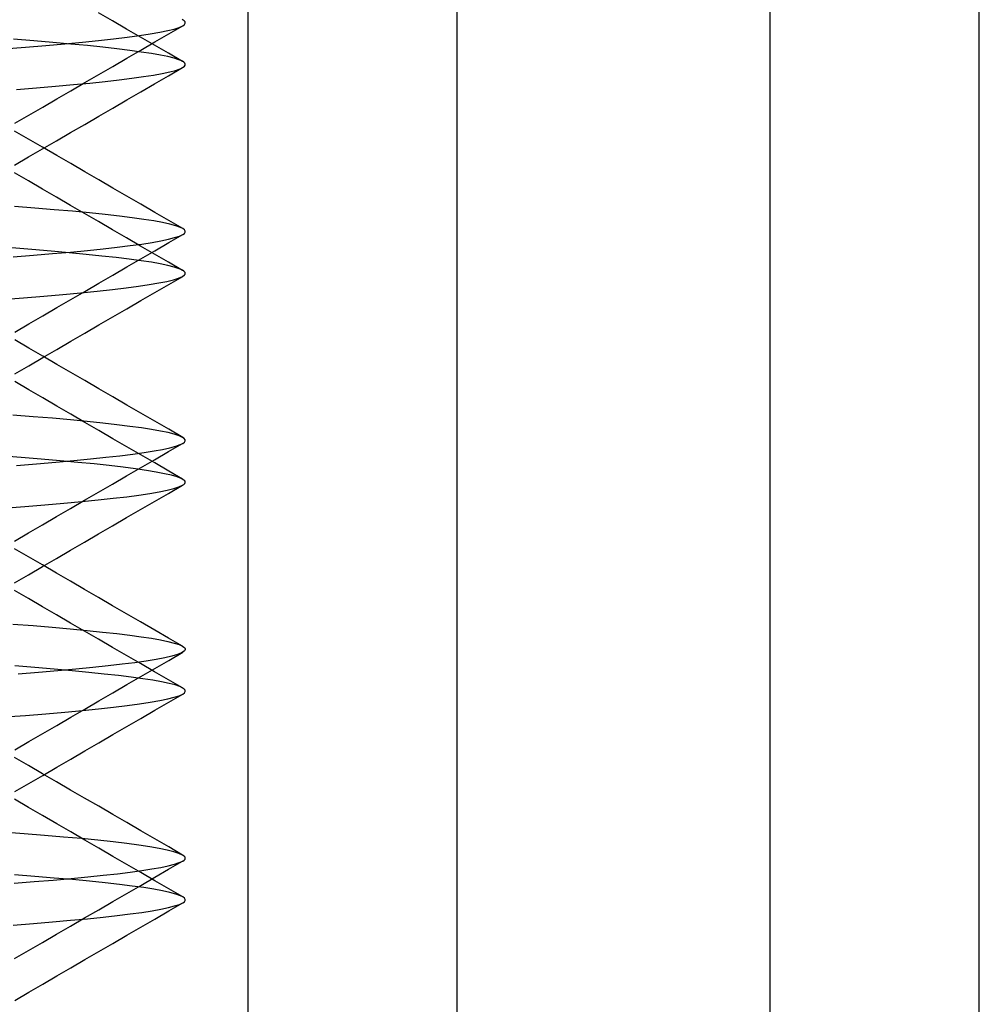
# Model space of a CAD drawing. Header units: millimetres. Extents: x 0 to 93, y -50 to 1.2.
# Tile 47 of 137: x 8.7 to 11, y -5.3 to -2.9. Entities that reach past the tile are written whole.
import ezdxf

# ---------------------------------------------------------------- set-up
doc = ezdxf.new("R2010")
doc.units = ezdxf.units.MM
doc.layers.add('MAIN-2', color=7, linetype='Continuous')

msp = doc.modelspace()

# ---------------------------------------------------------------- linework, layer by layer
at = {"layer": 'MAIN-2'}
for p, q in [((9.25, -9), (9.25, 0)), ((9.7505, -9), (9.7505, 0)), ((10.5, -8), (10.5, -0.8)), ((11.0005, -8), (11.0005, -0.8)), ((8.926, -2.9455), (8.8925, -2.9261)), ((8.926, -2.9455), (8.8925, -2.9261)), ((8.9595, -2.965), (8.926, -2.9455)), ((8.9595, -2.965), (8.926, -2.9455)), ((9.097, -2.9452), (9.0927, -2.9422)), ((9.097, -2.9452), (9.0927, -2.9422)), ((9.0993, -2.9482), (9.097, -2.9452)), ((9.0993, -2.9482), (9.097, -2.9452)), ((8.993, -2.9844), (8.9595, -2.965)), ((8.993, -2.9844), (8.9595, -2.965)), ((9.0386, -2.9727), (9.0578, -2.9688)), ((9.0386, -2.9727), (9.0578, -2.9688)), ((9.0578, -2.9688), (9.0734, -2.965)), ((9.0578, -2.9688), (9.0734, -2.965)), ((9.0603, -2.9766), (9.0938, -2.9572)), ((9.0603, -2.9766), (9.0938, -2.9572)), ((9.0734, -2.965), (9.0854, -2.9611)), ((9.0734, -2.965), (9.0854, -2.9611)), ((9.0854, -2.9611), (9.0938, -2.9572)), ((9.0854, -2.9611), (9.0938, -2.9572)), ((9.0938, -2.9572), (9.0977, -2.9542)), ((9.0938, -2.9572), (9.0977, -2.9542)), ((9.0977, -2.9542), (9.0995, -2.9512)), ((9.0977, -2.9542), (9.0995, -2.9512)), ((9.0995, -2.9512), (9.0993, -2.9482)), ((9.0995, -2.9512), (9.0993, -2.9482)), ((8.7372, -2.9933), (8.6888, -2.9895)), ((8.7372, -2.9933), (8.6888, -2.9895)), ((8.7828, -2.9972), (8.7372, -2.9933)), ((8.7828, -2.9972), (8.7372, -2.9933)), ((8.8535, -2.9962), (8.8925, -2.9922)), ((8.8535, -2.9962), (8.8925, -2.9922)), ((8.8925, -2.9922), (8.9283, -2.9883)), ((8.8925, -2.9922), (8.9283, -2.9883)), ((8.9283, -2.9883), (8.9609, -2.9843)), ((8.9283, -2.9883), (8.9609, -2.9843)), ((8.9609, -2.9843), (8.9901, -2.9804)), ((8.9609, -2.9843), (8.9901, -2.9804)), ((8.9901, -2.9804), (9.0161, -2.9765)), ((8.9901, -2.9804), (9.0161, -2.9765)), ((9.0264, -3.0038), (8.993, -2.9844)), ((9.0264, -3.0038), (8.993, -2.9844)), ((9.0161, -2.9765), (9.0386, -2.9727)), ((9.0161, -2.9765), (9.0386, -2.9727)), ((9.0269, -2.996), (9.0603, -2.9766)), ((9.0269, -2.996), (9.0603, -2.9766)), ((8.6663, -3.0121), (8.7177, -3.0082)), ((8.6663, -3.0121), (8.7177, -3.0082)), ((8.7177, -3.0082), (8.766, -3.0042)), ((8.7177, -3.0082), (8.766, -3.0042)), ((8.766, -3.0042), (8.8113, -3.0002)), ((8.766, -3.0042), (8.8113, -3.0002)), ((8.8256, -3.001), (8.7828, -2.9972)), ((8.8256, -3.001), (8.7828, -2.9972)), ((8.8113, -3.0002), (8.8535, -2.9962)), ((8.8113, -3.0002), (8.8535, -2.9962)), ((8.8655, -3.0049), (8.8256, -3.001)), ((8.8655, -3.0049), (8.8256, -3.001)), ((8.9024, -3.0087), (8.8655, -3.0049)), ((8.9024, -3.0087), (8.8655, -3.0049)), ((8.9362, -3.0126), (8.9024, -3.0087)), ((8.9362, -3.0126), (8.9024, -3.0087)), ((8.967, -3.0163), (8.9362, -3.0126)), ((8.967, -3.0163), (8.9362, -3.0126)), ((8.9599, -3.0349), (8.9934, -3.0155)), ((8.9599, -3.0349), (8.9934, -3.0155)), ((8.9945, -3.0201), (8.967, -3.0163)), ((8.9945, -3.0201), (8.967, -3.0163)), ((8.9934, -3.0155), (9.0269, -2.996)), ((8.9934, -3.0155), (9.0269, -2.996)), ((9.0598, -3.0232), (9.0264, -3.0038)), ((9.0598, -3.0232), (9.0264, -3.0038)), ((8.9264, -3.0544), (8.9599, -3.0349)), ((8.9264, -3.0544), (8.9599, -3.0349)), ((9.0189, -3.0237), (8.9945, -3.0201)), ((9.0189, -3.0237), (8.9945, -3.0201)), ((9.0402, -3.0274), (9.0189, -3.0237)), ((9.0402, -3.0274), (9.0189, -3.0237)), ((9.0582, -3.031), (9.0402, -3.0274)), ((9.0582, -3.031), (9.0402, -3.0274)), ((9.0731, -3.0347), (9.0582, -3.031)), ((9.0731, -3.0347), (9.0582, -3.031)), ((9.0933, -3.0426), (9.0598, -3.0232)), ((9.0933, -3.0426), (9.0598, -3.0232)), ((9.0847, -3.0385), (9.0731, -3.0347)), ((9.0847, -3.0385), (9.0731, -3.0347)), ((9.0931, -3.0423), (9.0847, -3.0385)), ((9.0931, -3.0423), (9.0847, -3.0385)), ((8.8928, -3.0738), (8.9264, -3.0544)), ((8.8928, -3.0738), (8.9264, -3.0544)), ((9.0598, -3.0768), (9.0931, -3.0575)), ((9.0598, -3.0768), (9.0931, -3.0575)), ((9.0625, -3.0679), (9.0768, -3.064)), ((9.0625, -3.0679), (9.0768, -3.064)), ((9.0768, -3.064), (9.0877, -3.0602)), ((9.0768, -3.064), (9.0877, -3.0602)), ((9.0877, -3.0602), (9.0951, -3.0563)), ((9.0877, -3.0602), (9.0951, -3.0563)), ((9.0965, -3.0446), (9.0931, -3.0423)), ((9.0965, -3.0446), (9.0931, -3.0423)), ((9.0951, -3.0563), (9.0978, -3.0539)), ((9.0951, -3.0563), (9.0978, -3.0539)), ((9.0986, -3.0469), (9.0965, -3.0446)), ((9.0986, -3.0469), (9.0965, -3.0446)), ((9.0978, -3.0539), (9.0993, -3.0516)), ((9.0978, -3.0539), (9.0993, -3.0516)), ((9.0996, -3.0493), (9.0986, -3.0469)), ((9.0996, -3.0493), (9.0986, -3.0469)), ((9.0993, -3.0516), (9.0996, -3.0493)), ((9.0993, -3.0516), (9.0996, -3.0493)), ((8.8593, -3.0933), (8.8928, -3.0738)), ((8.8593, -3.0933), (8.8928, -3.0738)), ((8.9081, -3.0905), (8.9417, -3.0866)), ((8.9081, -3.0905), (8.9417, -3.0866)), ((8.9417, -3.0866), (8.9723, -3.0829)), ((8.9417, -3.0866), (8.9723, -3.0829)), ((8.9723, -3.0829), (8.9997, -3.0791)), ((8.9723, -3.0829), (8.9997, -3.0791)), ((8.9997, -3.0791), (9.0239, -3.0754)), ((8.9997, -3.0791), (9.0239, -3.0754)), ((9.0239, -3.0754), (9.0448, -3.0716)), ((9.0239, -3.0754), (9.0448, -3.0716)), ((9.0264, -3.0962), (9.0598, -3.0768)), ((9.0264, -3.0962), (9.0598, -3.0768)), ((9.0448, -3.0716), (9.0625, -3.0679)), ((9.0448, -3.0716), (9.0625, -3.0679)), ((8.6959, -3.1099), (8.7441, -3.106)), ((8.6959, -3.1099), (8.7441, -3.106)), ((8.7441, -3.106), (8.7894, -3.1021)), ((8.7441, -3.106), (8.7894, -3.1021)), ((8.7894, -3.1021), (8.8319, -3.0982)), ((8.7894, -3.1021), (8.8319, -3.0982)), ((8.8258, -3.1128), (8.8593, -3.0933)), ((8.8258, -3.1128), (8.8593, -3.0933)), ((8.8319, -3.0982), (8.8715, -3.0943)), ((8.8319, -3.0982), (8.8715, -3.0943)), ((8.8715, -3.0943), (8.9081, -3.0905)), ((8.8715, -3.0943), (8.9081, -3.0905)), ((8.9931, -3.1155), (9.0264, -3.0962)), ((8.9931, -3.1155), (9.0264, -3.0962)), ((8.7587, -3.1518), (8.7922, -3.1323)), ((8.7587, -3.1518), (8.7922, -3.1323)), ((8.7922, -3.1323), (8.8258, -3.1128)), ((8.7922, -3.1323), (8.8258, -3.1128)), ((8.9262, -3.1544), (8.9597, -3.1349)), ((8.9262, -3.1544), (8.9597, -3.1349)), ((8.9597, -3.1349), (8.9931, -3.1155)), ((8.9597, -3.1349), (8.9931, -3.1155)), ((8.7251, -3.1713), (8.7587, -3.1518)), ((8.7251, -3.1713), (8.7587, -3.1518)), ((8.8926, -3.1739), (8.9262, -3.1544)), ((8.8926, -3.1739), (8.9262, -3.1544)), ((8.6915, -3.1908), (8.7251, -3.1713)), ((8.6915, -3.1908), (8.7251, -3.1713)), ((8.8591, -3.1934), (8.8926, -3.1739)), ((8.8591, -3.1934), (8.8926, -3.1739)), ((8.8255, -3.2128), (8.8591, -3.1934)), ((8.8255, -3.2128), (8.8591, -3.1934)), ((8.7248, -3.2288), (8.6912, -3.2092)), ((8.7248, -3.2288), (8.6912, -3.2092)), ((8.7584, -3.2483), (8.7248, -3.2288)), ((8.7584, -3.2483), (8.7248, -3.2288)), ((8.7919, -3.2324), (8.8255, -3.2128)), ((8.7919, -3.2324), (8.8255, -3.2128)), ((8.7247, -3.2714), (8.7583, -3.2519)), ((8.7247, -3.2714), (8.7583, -3.2519)), ((8.7583, -3.2519), (8.7919, -3.2324)), ((8.7583, -3.2519), (8.7919, -3.2324)), ((8.792, -3.2678), (8.7584, -3.2483)), ((8.792, -3.2678), (8.7584, -3.2483)), ((8.6911, -3.291), (8.7247, -3.2714)), ((8.6911, -3.291), (8.7247, -3.2714)), ((8.8256, -3.2873), (8.792, -3.2678)), ((8.8256, -3.2873), (8.792, -3.2678)), ((8.8591, -3.3068), (8.8256, -3.2873)), ((8.8591, -3.3068), (8.8256, -3.2873)), ((8.7246, -3.3287), (8.6911, -3.3092)), ((8.7246, -3.3287), (8.6911, -3.3092)), ((8.8927, -3.3263), (8.8591, -3.3068)), ((8.8927, -3.3263), (8.8591, -3.3068)), ((8.7582, -3.3482), (8.7246, -3.3287)), ((8.7582, -3.3482), (8.7246, -3.3287)), ((8.9262, -3.3458), (8.8927, -3.3263)), ((8.9262, -3.3458), (8.8927, -3.3263)), ((8.9597, -3.3653), (8.9262, -3.3458)), ((8.9597, -3.3653), (8.9262, -3.3458)), ((8.7918, -3.3677), (8.7582, -3.3482)), ((8.7918, -3.3677), (8.7582, -3.3482)), ((8.8253, -3.3872), (8.7918, -3.3677)), ((8.8253, -3.3872), (8.7918, -3.3677)), ((8.9932, -3.3847), (8.9597, -3.3653)), ((8.9932, -3.3847), (8.9597, -3.3653)), ((8.7401, -3.3938), (8.6914, -3.3899)), ((8.7401, -3.3938), (8.6914, -3.3899)), ((8.7864, -3.3977), (8.7401, -3.3938)), ((8.7864, -3.3977), (8.7401, -3.3938)), ((8.8589, -3.4067), (8.8253, -3.3872)), ((8.8589, -3.4067), (8.8253, -3.3872)), ((9.0267, -3.4041), (8.9932, -3.3847)), ((9.0267, -3.4041), (8.9932, -3.3847)), ((8.8299, -3.4015), (8.7864, -3.3977)), ((8.8299, -3.4015), (8.7864, -3.3977)), ((8.8705, -3.4054), (8.8299, -3.4015)), ((8.8705, -3.4054), (8.8299, -3.4015)), ((8.8924, -3.4262), (8.8589, -3.4067)), ((8.8924, -3.4262), (8.8589, -3.4067)), ((8.9079, -3.4092), (8.8705, -3.4054)), ((8.9079, -3.4092), (8.8705, -3.4054)), ((8.9421, -3.413), (8.9079, -3.4092)), ((8.9421, -3.413), (8.9079, -3.4092)), ((8.973, -3.4168), (8.9421, -3.413)), ((8.973, -3.4168), (8.9421, -3.413)), ((9.0004, -3.4207), (8.973, -3.4168)), ((9.0004, -3.4207), (8.973, -3.4168)), ((9.0602, -3.4235), (9.0267, -3.4041)), ((9.0602, -3.4235), (9.0267, -3.4041)), ((8.9259, -3.4457), (8.8924, -3.4262)), ((8.9259, -3.4457), (8.8924, -3.4262)), ((9.0246, -3.4245), (9.0004, -3.4207)), ((9.0246, -3.4245), (9.0004, -3.4207)), ((9.0454, -3.4284), (9.0246, -3.4245)), ((9.0454, -3.4284), (9.0246, -3.4245)), ((9.0629, -3.4323), (9.0454, -3.4284)), ((9.0629, -3.4323), (9.0454, -3.4284)), ((9.0936, -3.443), (9.0602, -3.4235)), ((9.0936, -3.443), (9.0602, -3.4235)), ((9.0772, -3.4362), (9.0629, -3.4323)), ((9.0772, -3.4362), (9.0629, -3.4323)), ((9.0881, -3.4401), (9.0772, -3.4362)), ((9.0881, -3.4401), (9.0772, -3.4362)), ((9.0939, -3.443), (9.0881, -3.4401)), ((9.0939, -3.443), (9.0881, -3.4401)), ((8.9595, -3.4652), (8.9259, -3.4457)), ((8.9595, -3.4652), (8.9259, -3.4457)), ((8.9929, -3.4846), (8.9595, -3.4652)), ((8.9929, -3.4846), (8.9595, -3.4652)), ((9.0594, -3.4683), (9.0742, -3.4645)), ((9.0594, -3.4683), (9.0742, -3.4645)), ((9.0602, -3.4765), (9.0936, -3.4572)), ((9.0602, -3.4765), (9.0936, -3.4572)), ((9.0742, -3.4645), (9.0857, -3.4608)), ((9.0742, -3.4645), (9.0857, -3.4608)), ((9.0857, -3.4608), (9.0938, -3.457)), ((9.0857, -3.4608), (9.0938, -3.457)), ((9.0938, -3.457), (9.0977, -3.4543)), ((9.0938, -3.457), (9.0977, -3.4543)), ((9.0978, -3.4459), (9.0939, -3.443)), ((9.0978, -3.4459), (9.0939, -3.443)), ((9.0977, -3.4543), (9.0997, -3.4515)), ((9.0977, -3.4543), (9.0997, -3.4515)), ((9.0997, -3.4487), (9.0978, -3.4459)), ((9.0997, -3.4487), (9.0978, -3.4459)), ((9.0997, -3.4515), (9.0997, -3.4487)), ((9.0997, -3.4515), (9.0997, -3.4487)), ((8.9029, -3.4913), (8.937, -3.4875)), ((8.9029, -3.4913), (8.937, -3.4875)), ((8.937, -3.4875), (8.968, -3.4836)), ((8.937, -3.4875), (8.968, -3.4836)), ((8.968, -3.4836), (8.9957, -3.4798)), ((8.968, -3.4836), (8.9957, -3.4798)), ((9.0264, -3.504), (8.9929, -3.4846)), ((9.0264, -3.504), (8.9929, -3.4846)), ((8.9957, -3.4798), (9.0202, -3.4759)), ((8.9957, -3.4798), (9.0202, -3.4759)), ((9.0202, -3.4759), (9.0414, -3.4721)), ((9.0202, -3.4759), (9.0414, -3.4721)), ((9.0268, -3.4959), (9.0602, -3.4765)), ((9.0268, -3.4959), (9.0602, -3.4765)), ((9.0414, -3.4721), (9.0594, -3.4683)), ((9.0414, -3.4721), (9.0594, -3.4683)), ((8.7328, -3.4931), (8.6844, -3.4893)), ((8.7328, -3.4931), (8.6844, -3.4893)), ((8.6879, -3.5102), (8.7364, -3.5064)), ((8.6879, -3.5102), (8.7364, -3.5064)), ((8.7788, -3.497), (8.7328, -3.4931)), ((8.7788, -3.497), (8.7328, -3.4931)), ((8.7364, -3.5064), (8.7823, -3.5027)), ((8.7364, -3.5064), (8.7823, -3.5027)), ((8.8222, -3.5009), (8.7788, -3.497)), ((8.8222, -3.5009), (8.7788, -3.497)), ((8.7823, -3.5027), (8.8254, -3.4989)), ((8.7823, -3.5027), (8.8254, -3.4989)), ((8.8627, -3.5047), (8.8222, -3.5009)), ((8.8627, -3.5047), (8.8222, -3.5009)), ((8.8254, -3.4989), (8.8657, -3.4951)), ((8.8254, -3.4989), (8.8657, -3.4951)), ((8.9002, -3.5085), (8.8627, -3.5047)), ((8.9002, -3.5085), (8.8627, -3.5047)), ((8.8657, -3.4951), (8.9029, -3.4913)), ((8.8657, -3.4951), (8.9029, -3.4913)), ((8.9346, -3.5122), (8.9002, -3.5085)), ((8.9346, -3.5122), (8.9002, -3.5085)), ((8.9659, -3.516), (8.9346, -3.5122)), ((8.9659, -3.516), (8.9346, -3.5122)), ((8.9934, -3.5153), (9.0268, -3.4959)), ((8.9934, -3.5153), (9.0268, -3.4959)), ((9.0599, -3.5234), (9.0264, -3.504)), ((9.0599, -3.5234), (9.0264, -3.504)), ((8.9264, -3.5541), (8.96, -3.5347)), ((8.9264, -3.5541), (8.96, -3.5347)), ((8.96, -3.5347), (8.9934, -3.5153)), ((8.96, -3.5347), (8.9934, -3.5153)), ((8.9939, -3.5197), (8.9659, -3.516)), ((8.9939, -3.5197), (8.9659, -3.516)), ((9.0186, -3.5235), (8.9939, -3.5197)), ((9.0186, -3.5235), (8.9939, -3.5197)), ((9.0401, -3.5273), (9.0186, -3.5235)), ((9.0401, -3.5273), (9.0186, -3.5235)), ((9.0583, -3.5311), (9.0401, -3.5273)), ((9.0583, -3.5311), (9.0401, -3.5273)), ((9.0733, -3.535), (9.0583, -3.5311)), ((9.0733, -3.535), (9.0583, -3.5311)), ((9.0934, -3.5429), (9.0599, -3.5234)), ((9.0934, -3.5429), (9.0599, -3.5234)), ((9.085, -3.5388), (9.0733, -3.535)), ((9.085, -3.5388), (9.0733, -3.535)), ((8.8929, -3.5736), (8.9264, -3.5541)), ((8.8929, -3.5736), (8.9264, -3.5541)), ((9.0603, -3.5766), (9.0937, -3.5573)), ((9.0603, -3.5766), (9.0937, -3.5573)), ((9.084, -3.5615), (9.0929, -3.5577)), ((9.084, -3.5615), (9.0929, -3.5577)), ((9.0934, -3.5427), (9.085, -3.5388)), ((9.0934, -3.5427), (9.085, -3.5388)), ((9.0929, -3.5577), (9.0982, -3.5539)), ((9.0929, -3.5577), (9.0982, -3.5539)), ((9.0962, -3.5446), (9.0934, -3.5427)), ((9.0962, -3.5446), (9.0934, -3.5427)), ((9.0982, -3.5465), (9.0962, -3.5446)), ((9.0982, -3.5465), (9.0962, -3.5446)), ((9.0995, -3.5483), (9.0982, -3.5465)), ((9.0995, -3.5483), (9.0982, -3.5465)), ((9.0982, -3.5539), (9.0994, -3.552)), ((9.0982, -3.5539), (9.0994, -3.552)), ((9.0994, -3.552), (9.0998, -3.5502)), ((9.0994, -3.552), (9.0998, -3.5502)), ((9.0998, -3.5502), (9.0995, -3.5483)), ((9.0998, -3.5502), (9.0995, -3.5483)), ((8.8594, -3.5931), (8.8929, -3.5736)), ((8.8594, -3.5931), (8.8929, -3.5736)), ((8.9583, -3.5847), (8.9878, -3.5808)), ((8.9583, -3.5847), (8.9878, -3.5808)), ((8.9878, -3.5808), (9.0138, -3.5769)), ((8.9878, -3.5808), (9.0138, -3.5769)), ((9.0138, -3.5769), (9.0365, -3.573)), ((9.0138, -3.5769), (9.0365, -3.573)), ((9.027, -3.5959), (9.0603, -3.5766)), ((9.027, -3.5959), (9.0603, -3.5766)), ((9.0365, -3.573), (9.0557, -3.5692)), ((9.0365, -3.573), (9.0557, -3.5692)), ((9.0557, -3.5692), (9.0716, -3.5653)), ((9.0557, -3.5692), (9.0716, -3.5653)), ((9.0716, -3.5653), (9.084, -3.5615)), ((9.0716, -3.5653), (9.084, -3.5615)), ((8.7128, -3.6084), (8.7614, -3.6045)), ((8.7128, -3.6084), (8.7614, -3.6045)), ((8.7614, -3.6045), (8.8071, -3.6006)), ((8.7614, -3.6045), (8.8071, -3.6006)), ((8.8071, -3.6006), (8.8499, -3.5967)), ((8.8071, -3.6006), (8.8499, -3.5967)), ((8.8258, -3.6126), (8.8594, -3.5931)), ((8.8258, -3.6126), (8.8594, -3.5931)), ((8.8499, -3.5967), (8.8893, -3.5927)), ((8.8499, -3.5967), (8.8893, -3.5927)), ((8.8893, -3.5927), (8.9255, -3.5887)), ((8.8893, -3.5927), (8.9255, -3.5887)), ((8.9255, -3.5887), (8.9583, -3.5847)), ((8.9255, -3.5887), (8.9583, -3.5847)), ((8.9936, -3.6153), (9.027, -3.5959)), ((8.9936, -3.6153), (9.027, -3.5959)), ((8.6616, -3.6123), (8.7128, -3.6084)), ((8.6616, -3.6123), (8.7128, -3.6084)), ((8.7922, -3.6321), (8.8258, -3.6126)), ((8.7922, -3.6321), (8.8258, -3.6126)), ((8.9603, -3.6346), (8.9936, -3.6153)), ((8.9603, -3.6346), (8.9936, -3.6153)), ((8.7251, -3.6711), (8.7587, -3.6516)), ((8.7251, -3.6711), (8.7587, -3.6516)), ((8.7587, -3.6516), (8.7922, -3.6321)), ((8.7587, -3.6516), (8.7922, -3.6321)), ((8.9267, -3.6541), (8.9603, -3.6346)), ((8.9267, -3.6541), (8.9603, -3.6346)), ((8.6915, -3.6907), (8.7251, -3.6711)), ((8.6915, -3.6907), (8.7251, -3.6711)), ((8.8596, -3.6931), (8.8932, -3.6736)), ((8.8596, -3.6931), (8.8932, -3.6736)), ((8.8932, -3.6736), (8.9267, -3.6541)), ((8.8932, -3.6736), (8.9267, -3.6541)), ((8.826, -3.7126), (8.8596, -3.6931)), ((8.826, -3.7126), (8.8596, -3.6931)), ((8.7252, -3.7288), (8.6917, -3.7093)), ((8.7252, -3.7288), (8.6917, -3.7093)), ((8.7924, -3.7321), (8.826, -3.7126)), ((8.7924, -3.7321), (8.826, -3.7126)), ((8.7588, -3.7484), (8.7252, -3.7288)), ((8.7588, -3.7484), (8.7252, -3.7288)), ((8.7588, -3.7516), (8.7924, -3.7321)), ((8.7588, -3.7516), (8.7924, -3.7321)), ((8.6916, -3.7907), (8.7252, -3.7712)), ((8.6916, -3.7907), (8.7252, -3.7712)), ((8.7252, -3.7712), (8.7588, -3.7516)), ((8.7252, -3.7712), (8.7588, -3.7516)), ((8.7924, -3.7679), (8.7588, -3.7484)), ((8.7924, -3.7679), (8.7588, -3.7484)), ((8.826, -3.7874), (8.7924, -3.7679)), ((8.826, -3.7874), (8.7924, -3.7679)), ((8.8595, -3.8068), (8.826, -3.7874)), ((8.8595, -3.8068), (8.826, -3.7874)), ((8.7251, -3.8288), (8.6915, -3.8093)), ((8.7251, -3.8288), (8.6915, -3.8093)), ((8.893, -3.8263), (8.8595, -3.8068)), ((8.893, -3.8263), (8.8595, -3.8068)), ((8.7587, -3.8484), (8.7251, -3.8288)), ((8.7587, -3.8484), (8.7251, -3.8288)), ((8.9266, -3.8458), (8.893, -3.8263)), ((8.9266, -3.8458), (8.893, -3.8263)), ((8.7923, -3.8679), (8.7587, -3.8484)), ((8.7923, -3.8679), (8.7587, -3.8484)), ((8.9601, -3.8652), (8.9266, -3.8458)), ((8.9601, -3.8652), (8.9266, -3.8458)), ((8.9935, -3.8846), (8.9601, -3.8652)), ((8.9935, -3.8846), (8.9601, -3.8652)), ((8.7359, -3.8932), (8.6874, -3.8894)), ((8.7359, -3.8932), (8.6874, -3.8894)), ((8.8258, -3.8874), (8.7923, -3.8679)), ((8.8258, -3.8874), (8.7923, -3.8679)), ((8.8594, -3.9069), (8.8258, -3.8874)), ((8.8594, -3.9069), (8.8258, -3.8874)), ((9.0269, -3.904), (8.9935, -3.8846)), ((9.0269, -3.904), (8.9935, -3.8846)), ((8.7818, -3.8971), (8.7359, -3.8932)), ((8.7818, -3.8971), (8.7359, -3.8932)), ((8.825, -3.9009), (8.7818, -3.8971)), ((8.825, -3.9009), (8.7818, -3.8971)), ((8.8653, -3.9048), (8.825, -3.9009)), ((8.8653, -3.9048), (8.825, -3.9009)), ((8.893, -3.9264), (8.8594, -3.9069)), ((8.893, -3.9264), (8.8594, -3.9069)), ((8.9024, -3.9087), (8.8653, -3.9048)), ((8.9024, -3.9087), (8.8653, -3.9048)), ((8.9364, -3.9126), (8.9024, -3.9087)), ((8.9364, -3.9126), (8.9024, -3.9087)), ((8.9673, -3.9164), (8.9364, -3.9126)), ((8.9673, -3.9164), (8.9364, -3.9126)), ((9.0603, -3.9233), (9.0269, -3.904)), ((9.0603, -3.9233), (9.0269, -3.904)), ((8.9265, -3.9458), (8.893, -3.9264)), ((8.9265, -3.9458), (8.893, -3.9264)), ((8.9948, -3.9202), (8.9673, -3.9164)), ((8.9948, -3.9202), (8.9673, -3.9164)), ((9.0192, -3.9239), (8.9948, -3.9202)), ((9.0192, -3.9239), (8.9948, -3.9202)), ((9.0404, -3.9276), (9.0192, -3.9239)), ((9.0404, -3.9276), (9.0192, -3.9239)), ((9.0585, -3.9313), (9.0404, -3.9276)), ((9.0585, -3.9313), (9.0404, -3.9276)), ((9.0734, -3.935), (9.0585, -3.9313)), ((9.0734, -3.935), (9.0585, -3.9313)), ((9.0936, -3.9427), (9.0603, -3.9233)), ((9.0936, -3.9427), (9.0603, -3.9233)), ((9.0851, -3.9388), (9.0734, -3.935)), ((9.0851, -3.9388), (9.0734, -3.935)), ((8.96, -3.9653), (8.9265, -3.9458)), ((8.96, -3.9653), (8.9265, -3.9458)), ((9.0599, -3.9768), (9.0933, -3.9574)), ((9.0599, -3.9768), (9.0933, -3.9574)), ((9.077, -3.964), (9.0878, -3.9601)), ((9.077, -3.964), (9.0878, -3.9601)), ((9.0934, -3.9426), (9.0851, -3.9388)), ((9.0934, -3.9426), (9.0851, -3.9388)), ((9.0878, -3.9601), (9.0937, -3.9571)), ((9.0878, -3.9601), (9.0937, -3.9571)), ((9.0975, -3.9454), (9.0934, -3.9426)), ((9.0975, -3.9454), (9.0934, -3.9426)), ((9.0937, -3.9571), (9.0976, -3.9542)), ((9.0937, -3.9571), (9.0976, -3.9542)), ((9.0995, -3.9483), (9.0975, -3.9454)), ((9.0995, -3.9483), (9.0975, -3.9454)), ((9.0976, -3.9542), (9.0995, -3.9513)), ((9.0976, -3.9542), (9.0995, -3.9513)), ((9.0995, -3.9513), (9.0995, -3.9483)), ((9.0995, -3.9513), (9.0995, -3.9483)), ((8.9435, -3.9865), (8.974, -3.9828)), ((8.9435, -3.9865), (8.974, -3.9828)), ((8.9934, -3.9847), (8.96, -3.9653)), ((8.9934, -3.9847), (8.96, -3.9653)), ((8.974, -3.9828), (9.0011, -3.979)), ((8.974, -3.9828), (9.0011, -3.979)), ((9.0011, -3.979), (9.025, -3.9753)), ((9.0011, -3.979), (9.025, -3.9753)), ((9.025, -3.9753), (9.0456, -3.9716)), ((9.025, -3.9753), (9.0456, -3.9716)), ((9.0264, -3.9962), (9.0599, -3.9768)), ((9.0264, -3.9962), (9.0599, -3.9768)), ((9.0456, -3.9716), (9.063, -3.9678)), ((9.0456, -3.9716), (9.063, -3.9678)), ((9.063, -3.9678), (9.077, -3.964)), ((9.063, -3.9678), (9.077, -3.964)), ((8.707, -3.9911), (8.6563, -3.9872)), ((8.707, -3.9911), (8.6563, -3.9872)), ((8.6955, -4.0099), (8.744, -4.006)), ((8.6955, -4.0099), (8.744, -4.006)), ((8.7551, -3.9949), (8.707, -3.9911)), ((8.7551, -3.9949), (8.707, -3.9911)), ((8.744, -4.006), (8.7899, -4.002)), ((8.744, -4.006), (8.7899, -4.002)), ((8.8003, -3.9987), (8.7551, -3.9949)), ((8.8003, -3.9987), (8.7551, -3.9949)), ((8.7899, -4.002), (8.8329, -3.9981)), ((8.7899, -4.002), (8.8329, -3.9981)), ((8.8426, -4.0025), (8.8003, -3.9987)), ((8.8426, -4.0025), (8.8003, -3.9987)), ((8.8329, -3.9981), (8.8729, -3.9942)), ((8.8329, -3.9981), (8.8729, -3.9942)), ((8.8819, -4.0064), (8.8426, -4.0025)), ((8.8819, -4.0064), (8.8426, -4.0025)), ((8.8729, -3.9942), (8.9098, -3.9903)), ((8.8729, -3.9942), (8.9098, -3.9903)), ((8.918, -4.0103), (8.8819, -4.0064)), ((8.918, -4.0103), (8.8819, -4.0064)), ((8.9098, -3.9903), (8.9435, -3.9865)), ((8.9098, -3.9903), (8.9435, -3.9865)), ((8.993, -4.0156), (9.0264, -3.9962)), ((8.993, -4.0156), (9.0264, -3.9962)), ((9.0268, -4.004), (8.9934, -3.9847)), ((9.0268, -4.004), (8.9934, -3.9847)), ((9.0602, -4.0234), (9.0268, -4.004)), ((9.0602, -4.0234), (9.0268, -4.004)), ((8.951, -4.0142), (8.918, -4.0103)), ((8.951, -4.0142), (8.918, -4.0103)), ((8.9807, -4.0181), (8.951, -4.0142)), ((8.9807, -4.0181), (8.951, -4.0142)), ((8.9595, -4.035), (8.993, -4.0156)), ((8.9595, -4.035), (8.993, -4.0156)), ((9.0073, -4.022), (8.9807, -4.0181)), ((9.0073, -4.022), (8.9807, -4.0181)), ((9.0305, -4.0259), (9.0073, -4.022)), ((9.0305, -4.0259), (9.0073, -4.022)), ((9.0505, -4.0297), (9.0305, -4.0259)), ((9.0505, -4.0297), (9.0305, -4.0259)), ((9.0671, -4.0335), (9.0505, -4.0297)), ((9.0671, -4.0335), (9.0505, -4.0297)), ((9.0935, -4.0427), (9.0602, -4.0234)), ((9.0935, -4.0427), (9.0602, -4.0234)), ((8.8924, -4.0739), (8.926, -4.0545)), ((8.8924, -4.0739), (8.926, -4.0545)), ((8.926, -4.0545), (8.9595, -4.035)), ((8.926, -4.0545), (8.9595, -4.035)), ((9.0804, -4.0373), (9.0671, -4.0335)), ((9.0804, -4.0373), (9.0671, -4.0335)), ((9.0903, -4.0411), (9.0804, -4.0373)), ((9.0903, -4.0411), (9.0804, -4.0373)), ((9.0967, -4.0449), (9.0903, -4.0411)), ((9.0967, -4.0449), (9.0903, -4.0411)), ((9.0963, -4.0552), (9.0984, -4.0531)), ((9.0963, -4.0552), (9.0984, -4.0531)), ((9.0987, -4.0469), (9.0967, -4.0449)), ((9.0987, -4.0469), (9.0967, -4.0449)), ((9.0984, -4.0531), (9.0995, -4.0511)), ((9.0984, -4.0531), (9.0995, -4.0511)), ((9.0996, -4.049), (9.0987, -4.0469)), ((9.0996, -4.049), (9.0987, -4.0469)), ((9.0995, -4.0511), (9.0996, -4.049)), ((9.0995, -4.0511), (9.0996, -4.049)), ((8.8589, -4.0934), (8.8924, -4.0739)), ((8.8589, -4.0934), (8.8924, -4.0739)), ((8.9888, -4.0809), (9.0147, -4.0771)), ((8.9888, -4.0809), (9.0147, -4.0771)), ((9.0147, -4.0771), (9.0372, -4.0732)), ((9.0147, -4.0771), (9.0372, -4.0732)), ((9.0264, -4.0961), (9.0598, -4.0767)), ((9.0264, -4.0961), (9.0598, -4.0767)), ((9.0372, -4.0732), (9.0563, -4.0693)), ((9.0372, -4.0732), (9.0563, -4.0693)), ((9.0563, -4.0693), (9.0721, -4.0653)), ((9.0563, -4.0693), (9.0721, -4.0653)), ((9.0598, -4.0767), (9.0933, -4.0572)), ((9.0598, -4.0767), (9.0933, -4.0572)), ((9.0721, -4.0653), (9.0844, -4.0613)), ((9.0721, -4.0653), (9.0844, -4.0613)), ((9.0844, -4.0613), (9.0931, -4.0573)), ((9.0844, -4.0613), (9.0931, -4.0573)), ((9.0931, -4.0573), (9.0963, -4.0552)), ((9.0931, -4.0573), (9.0963, -4.0552)), ((8.764, -4.1042), (8.8095, -4.1002)), ((8.764, -4.1042), (8.8095, -4.1002)), ((8.8095, -4.1002), (8.8519, -4.0963)), ((8.8095, -4.1002), (8.8519, -4.0963)), ((8.8253, -4.1129), (8.8589, -4.0934)), ((8.8253, -4.1129), (8.8589, -4.0934)), ((8.8519, -4.0963), (8.8911, -4.0924)), ((8.8519, -4.0963), (8.8911, -4.0924)), ((8.8911, -4.0924), (8.927, -4.0885)), ((8.8911, -4.0924), (8.927, -4.0885)), ((8.927, -4.0885), (8.9596, -4.0847)), ((8.927, -4.0885), (8.9596, -4.0847)), ((8.9596, -4.0847), (8.9888, -4.0809)), ((8.9596, -4.0847), (8.9888, -4.0809)), ((8.9929, -4.1155), (9.0264, -4.0961)), ((8.9929, -4.1155), (9.0264, -4.0961)), ((8.6646, -4.1122), (8.7157, -4.1082)), ((8.6646, -4.1122), (8.7157, -4.1082)), ((8.7157, -4.1082), (8.764, -4.1042)), ((8.7157, -4.1082), (8.764, -4.1042)), ((8.7918, -4.1324), (8.8253, -4.1129)), ((8.7918, -4.1324), (8.8253, -4.1129)), ((8.9594, -4.1349), (8.9929, -4.1155)), ((8.9594, -4.1349), (8.9929, -4.1155)), ((8.7583, -4.1519), (8.7918, -4.1324)), ((8.7583, -4.1519), (8.7918, -4.1324)), ((8.9259, -4.1544), (8.9594, -4.1349)), ((8.9259, -4.1544), (8.9594, -4.1349)), ((8.6912, -4.1909), (8.7247, -4.1714)), ((8.6912, -4.1909), (8.7247, -4.1714)), ((8.7247, -4.1714), (8.7583, -4.1519)), ((8.7247, -4.1714), (8.7583, -4.1519)), ((8.8924, -4.1739), (8.9259, -4.1544)), ((8.8924, -4.1739), (8.9259, -4.1544)), ((8.8253, -4.2128), (8.8588, -4.1934)), ((8.8253, -4.2128), (8.8588, -4.1934)), ((8.8588, -4.1934), (8.8924, -4.1739)), ((8.8588, -4.1934), (8.8924, -4.1739)), ((8.7249, -4.2287), (8.6914, -4.2092)), ((8.7249, -4.2287), (8.6914, -4.2092)), ((8.7917, -4.2324), (8.8253, -4.2128)), ((8.7917, -4.2324), (8.8253, -4.2128)), ((8.7584, -4.2482), (8.7249, -4.2287)), ((8.7584, -4.2482), (8.7249, -4.2287)), ((8.7582, -4.2519), (8.7917, -4.2324)), ((8.7582, -4.2519), (8.7917, -4.2324)), ((8.7246, -4.2714), (8.7582, -4.2519)), ((8.7246, -4.2714), (8.7582, -4.2519)), ((8.7919, -4.2676), (8.7584, -4.2482)), ((8.7919, -4.2676), (8.7584, -4.2482)), ((8.691, -4.291), (8.7246, -4.2714)), ((8.691, -4.291), (8.7246, -4.2714)), ((8.8254, -4.2871), (8.7919, -4.2676)), ((8.8254, -4.2871), (8.7919, -4.2676)), ((8.8589, -4.3066), (8.8254, -4.2871)), ((8.8589, -4.3066), (8.8254, -4.2871)), ((8.7245, -4.3286), (8.691, -4.309)), ((8.7245, -4.3286), (8.691, -4.309)), ((8.8925, -4.3261), (8.8589, -4.3066)), ((8.8925, -4.3261), (8.8589, -4.3066)), ((8.7581, -4.3481), (8.7245, -4.3286)), ((8.7581, -4.3481), (8.7245, -4.3286)), ((8.926, -4.3456), (8.8925, -4.3261)), ((8.926, -4.3456), (8.8925, -4.3261)), ((8.7917, -4.3676), (8.7581, -4.3481)), ((8.7917, -4.3676), (8.7581, -4.3481)), ((8.9595, -4.365), (8.926, -4.3456)), ((8.9595, -4.365), (8.926, -4.3456)), ((8.8253, -4.3871), (8.7917, -4.3676)), ((8.8253, -4.3871), (8.7917, -4.3676)), ((8.993, -4.3845), (8.9595, -4.365)), ((8.993, -4.3845), (8.9595, -4.365)), ((9.0266, -4.4039), (8.993, -4.3845)), ((9.0266, -4.4039), (8.993, -4.3845)), ((8.6874, -4.3895), (8.7357, -4.3934)), ((8.6874, -4.3895), (8.7357, -4.3934)), ((8.7357, -4.3934), (8.7814, -4.3972)), ((8.7357, -4.3934), (8.7814, -4.3972)), ((8.7814, -4.3972), (8.8245, -4.4011)), ((8.7814, -4.3972), (8.8245, -4.4011)), ((8.8245, -4.4011), (8.8647, -4.4049)), ((8.8245, -4.4011), (8.8647, -4.4049)), ((8.8588, -4.4066), (8.8253, -4.3871)), ((8.8588, -4.4066), (8.8253, -4.3871)), ((8.8923, -4.4261), (8.8588, -4.4066)), ((8.8923, -4.4261), (8.8588, -4.4066)), ((8.8647, -4.4049), (8.9018, -4.4087)), ((8.8647, -4.4049), (8.9018, -4.4087)), ((9.06, -4.4233), (9.0266, -4.4039)), ((9.06, -4.4233), (9.0266, -4.4039)), ((8.9258, -4.4456), (8.8923, -4.4261)), ((8.9258, -4.4456), (8.8923, -4.4261)), ((8.9018, -4.4087), (8.9359, -4.4124)), ((8.9018, -4.4087), (8.9359, -4.4124)), ((8.9359, -4.4124), (8.9668, -4.4162)), ((8.9359, -4.4124), (8.9668, -4.4162)), ((8.9668, -4.4162), (8.9945, -4.4199)), ((8.9668, -4.4162), (8.9945, -4.4199)), ((8.9945, -4.4199), (9.019, -4.4237)), ((8.9945, -4.4199), (9.019, -4.4237)), ((9.019, -4.4237), (9.0403, -4.4274)), ((9.019, -4.4237), (9.0403, -4.4274)), ((9.0403, -4.4274), (9.0584, -4.4312)), ((9.0403, -4.4274), (9.0584, -4.4312)), ((9.0584, -4.4312), (9.0734, -4.435)), ((9.0584, -4.4312), (9.0734, -4.435)), ((9.0935, -4.4427), (9.06, -4.4233)), ((9.0935, -4.4427), (9.06, -4.4233)), ((8.9594, -4.465), (8.9258, -4.4456)), ((8.9594, -4.465), (8.9258, -4.4456)), ((9.0734, -4.435), (9.085, -4.4388)), ((9.0734, -4.435), (9.085, -4.4388)), ((9.085, -4.4388), (9.0934, -4.4427)), ((9.085, -4.4388), (9.0934, -4.4427)), ((9.0972, -4.4548), (9.091, -4.4587)), ((9.0972, -4.4548), (9.091, -4.4587)), ((9.0934, -4.4427), (9.0964, -4.4447)), ((9.0934, -4.4427), (9.0964, -4.4447)), ((9.0964, -4.4447), (9.0985, -4.4467)), ((9.0964, -4.4447), (9.0985, -4.4467)), ((9.099, -4.4528), (9.0972, -4.4548)), ((9.099, -4.4528), (9.0972, -4.4548)), ((9.0985, -4.4467), (9.0997, -4.4487)), ((9.0985, -4.4467), (9.0997, -4.4487)), ((9.0998, -4.4508), (9.099, -4.4528)), ((9.0998, -4.4508), (9.099, -4.4528)), ((9.0997, -4.4487), (9.0998, -4.4508)), ((9.0997, -4.4487), (9.0998, -4.4508)), ((8.9928, -4.4844), (8.9594, -4.465)), ((8.9928, -4.4844), (8.9594, -4.465)), ((9.0065, -4.4782), (8.9794, -4.4821)), ((9.0065, -4.4782), (8.9794, -4.4821)), ((9.0302, -4.4743), (9.0065, -4.4782)), ((9.0302, -4.4743), (9.0065, -4.4782)), ((9.027, -4.4959), (9.0604, -4.4766)), ((9.027, -4.4959), (9.0604, -4.4766)), ((9.0506, -4.4704), (9.0302, -4.4743)), ((9.0506, -4.4704), (9.0302, -4.4743)), ((9.0676, -4.4665), (9.0506, -4.4704)), ((9.0676, -4.4665), (9.0506, -4.4704)), ((9.0604, -4.4766), (9.0938, -4.4572)), ((9.0604, -4.4766), (9.0938, -4.4572)), ((9.081, -4.4626), (9.0676, -4.4665)), ((9.081, -4.4626), (9.0676, -4.4665)), ((9.091, -4.4587), (9.081, -4.4626)), ((9.091, -4.4587), (9.081, -4.4626)), ((8.7399, -4.4936), (8.6915, -4.4897)), ((8.7399, -4.4936), (8.6915, -4.4897)), ((8.7857, -4.4975), (8.7399, -4.4936)), ((8.7857, -4.4975), (8.7399, -4.4936)), ((8.7948, -4.5016), (8.7486, -4.5056)), ((8.7948, -4.5016), (8.7486, -4.5056)), ((8.8287, -4.5014), (8.7857, -4.4975)), ((8.8287, -4.5014), (8.7857, -4.4975)), ((8.8382, -4.4977), (8.7948, -4.5016)), ((8.8382, -4.4977), (8.7948, -4.5016)), ((8.8688, -4.5053), (8.8287, -4.5014)), ((8.8688, -4.5053), (8.8287, -4.5014)), ((8.8784, -4.4938), (8.8382, -4.4977)), ((8.8784, -4.4938), (8.8382, -4.4977)), ((8.9153, -4.4899), (8.8784, -4.4938)), ((8.9153, -4.4899), (8.8784, -4.4938)), ((8.949, -4.486), (8.9153, -4.4899)), ((8.949, -4.486), (8.9153, -4.4899)), ((8.9794, -4.4821), (8.949, -4.486)), ((8.9794, -4.4821), (8.949, -4.486)), ((9.0263, -4.5039), (8.9928, -4.4844)), ((9.0263, -4.5039), (8.9928, -4.4844)), ((8.9936, -4.5153), (9.027, -4.4959)), ((8.9936, -4.5153), (9.027, -4.4959)), ((8.7486, -4.5056), (8.6996, -4.5095)), ((8.7486, -4.5056), (8.6996, -4.5095)), ((8.9058, -4.5092), (8.8688, -4.5053)), ((8.9058, -4.5092), (8.8688, -4.5053)), ((8.9397, -4.513), (8.9058, -4.5092)), ((8.9397, -4.513), (8.9058, -4.5092)), ((8.9704, -4.5167), (8.9397, -4.513)), ((8.9704, -4.5167), (8.9397, -4.513)), ((8.9601, -4.5347), (8.9936, -4.5153)), ((8.9601, -4.5347), (8.9936, -4.5153)), ((8.9979, -4.5204), (8.9704, -4.5167)), ((8.9979, -4.5204), (8.9704, -4.5167)), ((9.0221, -4.5241), (8.9979, -4.5204)), ((9.0221, -4.5241), (8.9979, -4.5204)), ((9.0431, -4.5278), (9.0221, -4.5241)), ((9.0431, -4.5278), (9.0221, -4.5241)), ((9.0597, -4.5233), (9.0263, -4.5039)), ((9.0597, -4.5233), (9.0263, -4.5039)), ((9.0932, -4.5427), (9.0597, -4.5233)), ((9.0932, -4.5427), (9.0597, -4.5233)), ((8.9266, -4.5542), (8.9601, -4.5347)), ((8.9266, -4.5542), (8.9601, -4.5347)), ((9.0609, -4.5316), (9.0431, -4.5278)), ((9.0609, -4.5316), (9.0431, -4.5278)), ((9.0753, -4.5354), (9.0609, -4.5316)), ((9.0753, -4.5354), (9.0609, -4.5316)), ((9.0865, -4.5393), (9.0753, -4.5354)), ((9.0865, -4.5393), (9.0753, -4.5354)), ((9.0927, -4.5422), (9.0865, -4.5393)), ((9.0927, -4.5422), (9.0865, -4.5393)), ((9.097, -4.5452), (9.0927, -4.5422)), ((9.097, -4.5452), (9.0927, -4.5422)), ((9.0993, -4.5482), (9.097, -4.5452)), ((9.0993, -4.5482), (9.097, -4.5452)), ((9.0995, -4.5512), (9.0993, -4.5482)), ((9.0995, -4.5512), (9.0993, -4.5482)), ((8.893, -4.5737), (8.9266, -4.5542)), ((8.893, -4.5737), (8.9266, -4.5542)), ((9.0161, -4.5765), (9.0386, -4.5727)), ((9.0161, -4.5765), (9.0386, -4.5727)), ((9.0386, -4.5727), (9.0578, -4.5688)), ((9.0386, -4.5727), (9.0578, -4.5688)), ((9.0578, -4.5688), (9.0734, -4.565)), ((9.0578, -4.5688), (9.0734, -4.565)), ((9.0603, -4.5766), (9.0938, -4.5572)), ((9.0603, -4.5766), (9.0938, -4.5572)), ((9.0734, -4.565), (9.0854, -4.5611)), ((9.0734, -4.565), (9.0854, -4.5611)), ((9.0854, -4.5611), (9.0938, -4.5572)), ((9.0854, -4.5611), (9.0938, -4.5572)), ((9.0938, -4.5572), (9.0977, -4.5542)), ((9.0938, -4.5572), (9.0977, -4.5542)), ((9.0977, -4.5542), (9.0995, -4.5512)), ((9.0977, -4.5542), (9.0995, -4.5512)), ((8.8113, -4.6002), (8.8535, -4.5962)), ((8.8113, -4.6002), (8.8535, -4.5962)), ((8.8259, -4.6127), (8.8594, -4.5932)), ((8.8259, -4.6127), (8.8594, -4.5932)), ((8.8535, -4.5962), (8.8925, -4.5922)), ((8.8535, -4.5962), (8.8925, -4.5922)), ((8.8594, -4.5932), (8.893, -4.5737)), ((8.8594, -4.5932), (8.893, -4.5737)), ((8.8925, -4.5922), (8.9283, -4.5883)), ((8.8925, -4.5922), (8.9283, -4.5883)), ((8.9283, -4.5883), (8.9609, -4.5843)), ((8.9283, -4.5883), (8.9609, -4.5843)), ((8.9609, -4.5843), (8.9901, -4.5804)), ((8.9609, -4.5843), (8.9901, -4.5804)), ((8.9901, -4.5804), (9.0161, -4.5765)), ((8.9901, -4.5804), (9.0161, -4.5765)), ((8.9934, -4.6155), (9.0269, -4.596)), ((8.9934, -4.6155), (9.0269, -4.596)), ((9.0269, -4.596), (9.0603, -4.5766)), ((9.0269, -4.596), (9.0603, -4.5766)), ((8.6663, -4.6121), (8.7177, -4.6082)), ((8.6663, -4.6121), (8.7177, -4.6082)), ((8.7177, -4.6082), (8.766, -4.6042)), ((8.7177, -4.6082), (8.766, -4.6042)), ((8.766, -4.6042), (8.8113, -4.6002)), ((8.766, -4.6042), (8.8113, -4.6002)), ((8.7923, -4.6322), (8.8259, -4.6127)), ((8.7923, -4.6322), (8.8259, -4.6127)), ((8.9599, -4.6349), (8.9934, -4.6155)), ((8.9599, -4.6349), (8.9934, -4.6155)), ((8.7588, -4.6516), (8.7923, -4.6322)), ((8.7588, -4.6516), (8.7923, -4.6322)), ((8.9264, -4.6544), (8.9599, -4.6349)), ((8.9264, -4.6544), (8.9599, -4.6349)), ((8.7253, -4.6711), (8.7588, -4.6516)), ((8.7253, -4.6711), (8.7588, -4.6516)), ((8.8928, -4.6738), (8.9264, -4.6544)), ((8.8928, -4.6738), (8.9264, -4.6544)), ((8.6917, -4.6906), (8.7253, -4.6711)), ((8.6917, -4.6906), (8.7253, -4.6711)), ((8.8593, -4.6933), (8.8928, -4.6738)), ((8.8593, -4.6933), (8.8928, -4.6738)), ((8.7249, -4.7286), (8.6913, -4.7091)), ((8.7249, -4.7286), (8.6913, -4.7091)), ((8.7922, -4.7323), (8.8258, -4.7128)), ((8.7922, -4.7323), (8.8258, -4.7128)), ((8.8258, -4.7128), (8.8593, -4.6933)), ((8.8258, -4.7128), (8.8593, -4.6933)), ((8.7584, -4.7481), (8.7249, -4.7286)), ((8.7584, -4.7481), (8.7249, -4.7286)), ((8.7587, -4.7518), (8.7922, -4.7323)), ((8.7587, -4.7518), (8.7922, -4.7323)), ((8.7251, -4.7713), (8.7587, -4.7518)), ((8.7251, -4.7713), (8.7587, -4.7518)), ((8.7919, -4.7676), (8.7584, -4.7481)), ((8.7919, -4.7676), (8.7584, -4.7481)), ((8.6915, -4.7908), (8.7251, -4.7713)), ((8.6915, -4.7908), (8.7251, -4.7713)), ((8.8255, -4.7871), (8.7919, -4.7676)), ((8.8255, -4.7871), (8.7919, -4.7676)), ((8.859, -4.8065), (8.8255, -4.7871)), ((8.859, -4.8065), (8.8255, -4.7871)), ((8.8926, -4.826), (8.859, -4.8065)), ((8.8926, -4.826), (8.859, -4.8065)), ((8.7248, -4.8288), (8.6912, -4.8092)), ((8.7248, -4.8288), (8.6912, -4.8092)), ((8.7584, -4.8483), (8.7248, -4.8288)), ((8.7584, -4.8483), (8.7248, -4.8288)), ((8.9261, -4.8455), (8.8926, -4.826)), ((8.9261, -4.8455), (8.8926, -4.826)), ((8.792, -4.8678), (8.7584, -4.8483)), ((8.792, -4.8678), (8.7584, -4.8483)), ((8.9596, -4.865), (8.9261, -4.8455)), ((8.9596, -4.865), (8.9261, -4.8455)), ((8.8256, -4.8873), (8.792, -4.8678)), ((8.8256, -4.8873), (8.792, -4.8678)), ((8.9931, -4.8844), (8.9596, -4.865)), ((8.9931, -4.8844), (8.9596, -4.865)), ((8.7141, -4.8916), (8.6629, -4.8877)), ((8.7141, -4.8916), (8.6629, -4.8877)), ((8.7628, -4.8956), (8.7141, -4.8916)), ((8.7628, -4.8956), (8.7141, -4.8916)), ((8.8086, -4.8995), (8.7628, -4.8956)), ((8.8086, -4.8995), (8.7628, -4.8956)), ((8.8514, -4.9034), (8.8086, -4.8995)), ((8.8514, -4.9034), (8.8086, -4.8995)), ((8.8591, -4.9068), (8.8256, -4.8873)), ((8.8591, -4.9068), (8.8256, -4.8873)), ((9.0266, -4.9038), (8.9931, -4.8844)), ((9.0266, -4.9038), (8.9931, -4.8844)), ((8.8908, -4.9073), (8.8514, -4.9034)), ((8.8908, -4.9073), (8.8514, -4.9034)), ((8.8927, -4.9263), (8.8591, -4.9068)), ((8.8927, -4.9263), (8.8591, -4.9068)), ((8.9269, -4.9112), (8.8908, -4.9073)), ((8.9269, -4.9112), (8.8908, -4.9073)), ((8.9262, -4.9458), (8.8927, -4.9263)), ((8.9262, -4.9458), (8.8927, -4.9263)), ((8.9596, -4.9151), (8.9269, -4.9112)), ((8.9596, -4.9151), (8.9269, -4.9112)), ((8.9889, -4.919), (8.9596, -4.9151)), ((8.9889, -4.919), (8.9596, -4.9151)), ((9.0148, -4.9229), (8.9889, -4.919)), ((9.0148, -4.9229), (8.9889, -4.919)), ((9.0373, -4.9268), (9.0148, -4.9229)), ((9.0373, -4.9268), (9.0148, -4.9229)), ((9.0601, -4.9232), (9.0266, -4.9038)), ((9.0601, -4.9232), (9.0266, -4.9038)), ((9.0935, -4.9426), (9.0601, -4.9232)), ((9.0935, -4.9426), (9.0601, -4.9232)), ((8.9597, -4.9653), (8.9262, -4.9458)), ((8.9597, -4.9653), (8.9262, -4.9458)), ((9.0565, -4.9307), (9.0373, -4.9268)), ((9.0565, -4.9307), (9.0373, -4.9268)), ((9.0723, -4.9347), (9.0565, -4.9307)), ((9.0723, -4.9347), (9.0565, -4.9307)), ((9.0847, -4.9386), (9.0723, -4.9347)), ((9.0847, -4.9386), (9.0723, -4.9347)), ((9.0934, -4.9426), (9.0847, -4.9386)), ((9.0934, -4.9426), (9.0847, -4.9386)), ((9.097, -4.945), (9.0934, -4.9426)), ((9.097, -4.945), (9.0934, -4.9426)), ((9.0992, -4.9474), (9.097, -4.945)), ((9.0992, -4.9474), (9.097, -4.945)), ((9.0999, -4.9499), (9.0992, -4.9474)), ((9.0999, -4.9499), (9.0992, -4.9474)), ((9.0992, -4.9523), (9.0999, -4.9499)), ((9.0992, -4.9523), (9.0999, -4.9499)), ((8.9932, -4.9847), (8.9597, -4.9653)), ((8.9932, -4.9847), (8.9597, -4.9653)), ((9.0201, -4.976), (9.0412, -4.9722)), ((9.0201, -4.976), (9.0412, -4.9722)), ((9.0412, -4.9722), (9.0592, -4.9684)), ((9.0412, -4.9722), (9.0592, -4.9684)), ((9.0592, -4.9684), (9.0739, -4.9646)), ((9.0592, -4.9684), (9.0739, -4.9646)), ((9.06, -4.9765), (9.0935, -4.9571)), ((9.06, -4.9765), (9.0935, -4.9571)), ((9.0739, -4.9646), (9.0854, -4.9608)), ((9.0739, -4.9646), (9.0854, -4.9608)), ((9.0854, -4.9608), (9.0936, -4.9571)), ((9.0854, -4.9608), (9.0936, -4.9571)), ((9.0936, -4.9571), (9.0971, -4.9547)), ((9.0936, -4.9571), (9.0971, -4.9547)), ((9.0971, -4.9547), (9.0992, -4.9523)), ((9.0971, -4.9547), (9.0992, -4.9523)), ((8.7401, -4.9938), (8.6914, -4.9899)), ((8.7401, -4.9938), (8.6914, -4.9899)), ((8.7864, -4.9977), (8.7401, -4.9938)), ((8.7864, -4.9977), (8.7401, -4.9938)), ((8.8268, -4.9987), (8.8667, -4.9949)), ((8.8268, -4.9987), (8.8667, -4.9949)), ((8.8667, -4.9949), (8.9036, -4.9912)), ((8.8667, -4.9949), (8.9036, -4.9912)), ((8.9036, -4.9912), (8.9374, -4.9874)), ((8.9036, -4.9912), (8.9374, -4.9874)), ((8.9374, -4.9874), (8.9682, -4.9836)), ((8.9374, -4.9874), (8.9682, -4.9836)), ((8.9682, -4.9836), (8.9957, -4.9798)), ((8.9682, -4.9836), (8.9957, -4.9798)), ((8.9931, -5.0153), (9.0266, -4.9959)), ((8.9931, -5.0153), (9.0266, -4.9959)), ((9.0267, -5.0041), (8.9932, -4.9847)), ((9.0267, -5.0041), (8.9932, -4.9847)), ((8.9957, -4.9798), (9.0201, -4.976)), ((8.9957, -4.9798), (9.0201, -4.976)), ((9.0266, -4.9959), (9.06, -4.9765)), ((9.0266, -4.9959), (9.06, -4.9765)), ((8.69, -5.01), (8.7384, -5.0062)), ((8.69, -5.01), (8.7384, -5.0062)), ((8.7384, -5.0062), (8.784, -5.0025)), ((8.7384, -5.0062), (8.784, -5.0025)), ((8.784, -5.0025), (8.8268, -4.9987)), ((8.784, -5.0025), (8.8268, -4.9987)), ((8.8299, -5.0015), (8.7864, -4.9977)), ((8.8299, -5.0015), (8.7864, -4.9977)), ((8.8705, -5.0054), (8.8299, -5.0015)), ((8.8705, -5.0054), (8.8299, -5.0015)), ((8.9079, -5.0092), (8.8705, -5.0054)), ((8.9079, -5.0092), (8.8705, -5.0054)), ((8.9421, -5.013), (8.9079, -5.0092)), ((8.9421, -5.013), (8.9079, -5.0092)), ((8.973, -5.0168), (8.9421, -5.013)), ((8.973, -5.0168), (8.9421, -5.013)), ((8.9597, -5.0348), (8.9931, -5.0153)), ((8.9597, -5.0348), (8.9931, -5.0153)), ((9.0004, -5.0207), (8.973, -5.0168)), ((9.0004, -5.0207), (8.973, -5.0168)), ((9.0246, -5.0245), (9.0004, -5.0207)), ((9.0246, -5.0245), (9.0004, -5.0207)), ((9.0602, -5.0235), (9.0267, -5.0041)), ((9.0602, -5.0235), (9.0267, -5.0041)), ((8.9261, -5.0542), (8.9597, -5.0348)), ((8.9261, -5.0542), (8.9597, -5.0348)), ((9.0454, -5.0284), (9.0246, -5.0245)), ((9.0454, -5.0284), (9.0246, -5.0245)), ((9.0629, -5.0323), (9.0454, -5.0284)), ((9.0629, -5.0323), (9.0454, -5.0284)), ((9.0936, -5.043), (9.0602, -5.0235)), ((9.0936, -5.043), (9.0602, -5.0235)), ((9.0772, -5.0362), (9.0629, -5.0323)), ((9.0772, -5.0362), (9.0629, -5.0323)), ((9.0881, -5.0401), (9.0772, -5.0362)), ((9.0881, -5.0401), (9.0772, -5.0362)), ((9.0939, -5.043), (9.0881, -5.0401)), ((9.0939, -5.043), (9.0881, -5.0401)), ((9.0978, -5.0459), (9.0939, -5.043)), ((9.0978, -5.0459), (9.0939, -5.043)), ((8.8926, -5.0737), (8.9261, -5.0542)), ((8.8926, -5.0737), (8.9261, -5.0542)), ((9.0594, -5.0683), (9.0742, -5.0645)), ((9.0594, -5.0683), (9.0742, -5.0645)), ((9.0602, -5.0765), (9.0936, -5.0572)), ((9.0602, -5.0765), (9.0936, -5.0572)), ((9.0742, -5.0645), (9.0857, -5.0608)), ((9.0742, -5.0645), (9.0857, -5.0608)), ((9.0857, -5.0608), (9.0938, -5.057)), ((9.0857, -5.0608), (9.0938, -5.057)), ((9.0938, -5.057), (9.0977, -5.0543)), ((9.0938, -5.057), (9.0977, -5.0543)), ((9.0977, -5.0543), (9.0997, -5.0515)), ((9.0977, -5.0543), (9.0997, -5.0515)), ((9.0997, -5.0487), (9.0978, -5.0459)), ((9.0997, -5.0487), (9.0978, -5.0459)), ((9.0997, -5.0515), (9.0997, -5.0487)), ((9.0997, -5.0515), (9.0997, -5.0487)), ((8.859, -5.0932), (8.8926, -5.0737)), ((8.859, -5.0932), (8.8926, -5.0737)), ((8.8657, -5.0951), (8.9029, -5.0913)), ((8.8657, -5.0951), (8.9029, -5.0913)), ((8.9029, -5.0913), (8.937, -5.0875)), ((8.9029, -5.0913), (8.937, -5.0875)), ((8.937, -5.0875), (8.968, -5.0836)), ((8.937, -5.0875), (8.968, -5.0836)), ((8.968, -5.0836), (8.9957, -5.0798)), ((8.968, -5.0836), (8.9957, -5.0798)), ((8.9957, -5.0798), (9.0202, -5.0759)), ((8.9957, -5.0798), (9.0202, -5.0759)), ((9.0202, -5.0759), (9.0414, -5.0721)), ((9.0202, -5.0759), (9.0414, -5.0721)), ((9.0268, -5.0959), (9.0602, -5.0765)), ((9.0268, -5.0959), (9.0602, -5.0765)), ((9.0414, -5.0721), (9.0594, -5.0683)), ((9.0414, -5.0721), (9.0594, -5.0683)), ((8.6879, -5.1102), (8.7364, -5.1064)), ((8.6879, -5.1102), (8.7364, -5.1064)), ((8.7364, -5.1064), (8.7823, -5.1027)), ((8.7364, -5.1064), (8.7823, -5.1027)), ((8.7823, -5.1027), (8.8254, -5.0989)), ((8.7823, -5.1027), (8.8254, -5.0989)), ((8.7919, -5.1322), (8.8254, -5.1127)), ((8.7919, -5.1322), (8.8254, -5.1127)), ((8.8254, -5.1127), (8.859, -5.0932)), ((8.8254, -5.1127), (8.859, -5.0932)), ((8.8254, -5.0989), (8.8657, -5.0951)), ((8.8254, -5.0989), (8.8657, -5.0951)), ((8.9934, -5.1153), (9.0268, -5.0959)), ((8.9934, -5.1153), (9.0268, -5.0959)), ((8.7584, -5.1517), (8.7919, -5.1322)), ((8.7584, -5.1517), (8.7919, -5.1322)), ((8.9264, -5.1541), (8.96, -5.1347)), ((8.9264, -5.1541), (8.96, -5.1347)), ((8.96, -5.1347), (8.9934, -5.1153)), ((8.96, -5.1347), (8.9934, -5.1153)), ((8.7249, -5.1712), (8.7584, -5.1517)), ((8.7249, -5.1712), (8.7584, -5.1517)), ((8.8929, -5.1736), (8.9264, -5.1541)), ((8.8929, -5.1736), (8.9264, -5.1541)), ((8.6914, -5.1907), (8.7249, -5.1712)), ((8.6914, -5.1907), (8.7249, -5.1712)), ((8.8594, -5.1931), (8.8929, -5.1736)), ((8.8594, -5.1931), (8.8929, -5.1736)), ((8.8258, -5.2126), (8.8594, -5.1931)), ((8.8258, -5.2126), (8.8594, -5.1931)), ((8.7587, -5.2516), (8.7922, -5.2321)), ((8.7587, -5.2516), (8.7922, -5.2321)), ((8.7922, -5.2321), (8.8258, -5.2126)), ((8.7922, -5.2321), (8.8258, -5.2126)), ((8.7251, -5.2711), (8.7587, -5.2516)), ((8.7251, -5.2711), (8.7587, -5.2516)), ((8.6915, -5.2907), (8.7251, -5.2711)), ((8.6915, -5.2907), (8.7251, -5.2711))]:
    msp.add_line(p, q, dxfattribs=at)

doc.saveas('drawing.dxf')
